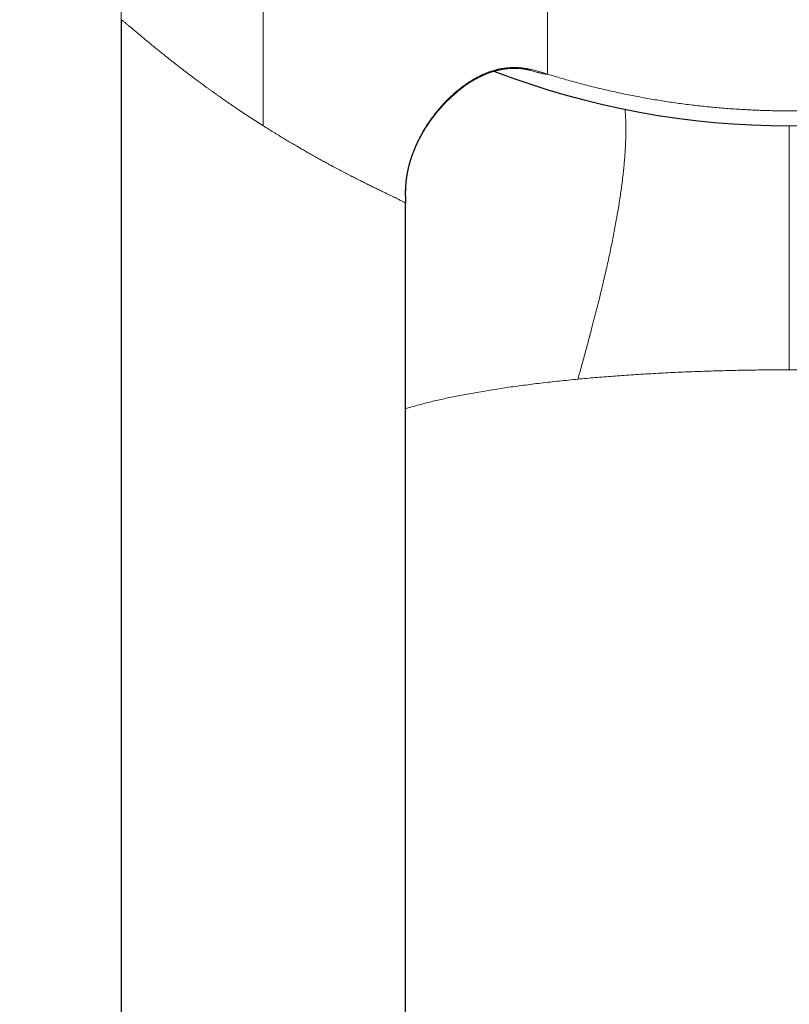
# Model space of a CAD drawing. Header units: millimetres. Extents: x 8 to 611, y 12 to 550.
# Tile 32 of 59: x 293 to 320, y 178 to 213. Entities that reach past the tile are written whole.
import ezdxf

# ---------------------------------------------------------------- set-up
doc = ezdxf.new("R2010")
doc.units = ezdxf.units.MM

msp = doc.modelspace()

# ---------------------------------------------------------------- linework, layer by layer
at = {"color": 7, "linetype": 'Continuous', "lineweight": 30}
for p, q in [((296.5, 212.66), (296.5, 115.039)), ((296.5, 212.659), (296.5, 212.66)), ((306.509, 206.691), (306.508, 206.661)), ((306.5, 115.039), (306.5, 206.212))]:
    msp.add_line(p, q, dxfattribs=at)
at = {"color": 252, "linetype": 'Continuous', "lineweight": 0, "flags": 128}
msp.add_lwpolyline([(301.5, 208.931), (301.5, 213.052), (301.5, 217.173), (301.5, 218.35), (301.5, 219.528), (301.499, 220.705), (301.5, 221.883), (301.499, 223.06), (301.499, 224.238), (301.5, 225.415)], dxfattribs=at)
at = {"color": 7, "linetype": 'Continuous', "lineweight": 30}
msp.add_arc((320, 238.023), 29.091, 249.0675, 290.9322, dxfattribs=at)
at = {"color": 252, "linetype": 'Continuous', "lineweight": 0}
msp.add_arc((320, 238.023), 29.091, 249.0683, 290.9314, dxfattribs=at)
for points, knots in [([(296.5, 212.66), (296.5, 212.829), (296.5, 213.17), (296.498, 213.684), (296.493, 214.202), (296.484, 214.722), (296.468, 215.239), (296.446, 215.751), (296.416, 216.257), (296.378, 216.763), (296.334, 217.236), (296.286, 217.676), (296.235, 218.081), (296.178, 218.484), (296.114, 218.885), (296.042, 219.297), (295.961, 219.723), (295.871, 220.148), (295.804, 220.443), (295.764, 220.608), (295.752, 220.66), (295.739, 220.712), (295.727, 220.763), (295.714, 220.815), (295.673, 220.979), (295.601, 221.258), (295.493, 221.652), (295.377, 222.054), (295.253, 222.462), (295.12, 222.875), (294.986, 223.278), (294.85, 223.67), (294.714, 224.049), (294.607, 224.337), (294.534, 224.533), (294.496, 224.636), (294.457, 224.739), (294.419, 224.837), (294.35, 225.02), (294.252, 225.273), (294.124, 225.601), (293.999, 225.919), (293.871, 226.241), (293.743, 226.566), (293.616, 226.888), (293.484, 227.224), (293.348, 227.576), (293.207, 227.949), (293.068, 228.325), (292.979, 228.577), (292.934, 228.704)], [0, 0, 0, 0, 0.030716, 0.061725, 0.092982, 0.124449, 0.155903, 0.186613, 0.217177, 0.247637, 0.278535, 0.30317, 0.327763, 0.352356, 0.376906, 0.401138, 0.428086, 0.45537, 0.479673, 0.482877, 0.486086, 0.4893, 0.492519, 0.495743, 0.498972, 0.523105, 0.547763, 0.57294, 0.59863, 0.624825, 0.651518, 0.675416, 0.699695, 0.724351, 0.730924, 0.737522, 0.744147, 0.750787, 0.756564, 0.779564, 0.799748, 0.820281, 0.841157, 0.862371, 0.883391, 0.90366, 0.927608, 0.951634, 0.975759, 1, 1, 1, 1]), ([(311.5, 217.537), (311.5, 217.433), (311.5, 217.226), (311.5, 216.917), (311.5, 216.611), (311.5, 216.311), (311.5, 216.098), (311.5, 215.975), (311.5, 215.936), (311.5, 215.898), (311.5, 215.86), (311.5, 215.821), (311.5, 215.714), (311.5, 215.539), (311.5, 215.3), (311.5, 215.068), (311.5, 214.842), (311.5, 214.62), (311.5, 214.402), (311.5, 214.188), (311.5, 213.988), (311.5, 213.799), (311.5, 213.624), (311.5, 213.471), (311.5, 213.341), (311.5, 213.261), (311.5, 213.208), (311.5, 213.184), (311.5, 213.161), (311.5, 213.137), (311.5, 213.113), (311.5, 213.09), (311.5, 213.015), (311.5, 212.892), (311.5, 212.723), (311.5, 212.56), (311.5, 212.403), (311.5, 212.252), (311.499, 212.107), (311.499, 211.969), (311.499, 211.839), (311.5, 211.716), (311.5, 211.6), (311.5, 211.492), (311.5, 211.391), (311.5, 211.299), (311.5, 211.215), (311.5, 211.139), (311.5, 211.071), (311.5, 211.009), (311.5, 210.957), (311.5, 210.912), (311.5, 210.885), (311.5, 210.868), (311.5, 210.86), (311.5, 210.852), (311.5, 210.844), (311.5, 210.837), (311.5, 210.826), (311.5, 210.812), (311.5, 210.796), (311.5, 210.786), (311.5, 210.78), (311.5, 210.775), (311.5, 210.772), (311.5, 210.768), (311.5, 210.766), (311.5, 210.763), (311.5, 210.76), (311.5, 210.757), (311.5, 210.754), (311.5, 210.752), (311.5, 210.749), (311.5, 210.748), (311.5, 210.747)], [0, 0, 0, 0, 0.033181, 0.066027, 0.09849, 0.130519, 0.161617, 0.165652, 0.169679, 0.173697, 0.177706, 0.181706, 0.185994, 0.211662, 0.236969, 0.26101, 0.284683, 0.307974, 0.330875, 0.353376, 0.375472, 0.394579, 0.413371, 0.431846, 0.443869, 0.455757, 0.458407, 0.46105, 0.463687, 0.466317, 0.46894, 0.471557, 0.474167, 0.493723, 0.51304, 0.532127, 0.550995, 0.569658, 0.588134, 0.606442, 0.624605, 0.642646, 0.660593, 0.678473, 0.696315, 0.714148, 0.732003, 0.749507, 0.76736, 0.78559, 0.804222, 0.820969, 0.838059, 0.842593, 0.847152, 0.851735, 0.856342, 0.860975, 0.865632, 0.878622, 0.892173, 0.906288, 0.911988, 0.917776, 0.923651, 0.929613, 0.934641, 0.938707, 0.946667, 0.955529, 0.965294, 0.975962, 0.987532, 1, 1, 1, 1]), ([(296.5, 212.66), (296.501, 212.661), (296.503, 212.662), (296.518, 212.653), (296.543, 212.636), (296.578, 212.609), (296.617, 212.579), (296.654, 212.548), (296.686, 212.522), (296.722, 212.492), (296.761, 212.459), (296.804, 212.423), (296.851, 212.384), (296.901, 212.343), (296.947, 212.303), (296.989, 212.268), (297.025, 212.238), (297.063, 212.206), (297.103, 212.173), (297.144, 212.138), (297.187, 212.102), (297.238, 212.06), (297.296, 212.011), (297.364, 211.955), (297.431, 211.899), (297.514, 211.83), (297.617, 211.746), (297.747, 211.639), (297.889, 211.525), (298.019, 211.42), (298.133, 211.329), (298.229, 211.254), (298.326, 211.177), (298.426, 211.099), (298.528, 211.019), (298.633, 210.939), (298.739, 210.856), (298.887, 210.742), (299.081, 210.597), (299.322, 210.418), (299.514, 210.279), (299.651, 210.18), (299.729, 210.124), (299.807, 210.068), (299.883, 210.014), (299.958, 209.961), (300.031, 209.91), (300.103, 209.859), (300.18, 209.806), (300.26, 209.751), (300.344, 209.693), (300.427, 209.636), (300.516, 209.575), (300.654, 209.482), (300.838, 209.359), (301.062, 209.212), (301.282, 209.069), (301.428, 208.976), (301.5, 208.931)], [0, 0, 0, 0, 0.024571, 0.049363, 0.074415, 0.099761, 0.125436, 0.139876, 0.154537, 0.169423, 0.184539, 0.19989, 0.215479, 0.231311, 0.24739, 0.25743, 0.267619, 0.277957, 0.288444, 0.299082, 0.309872, 0.320812, 0.336105, 0.351688, 0.367561, 0.38118, 0.406296, 0.432598, 0.460089, 0.488773, 0.505735, 0.522771, 0.539883, 0.557068, 0.574329, 0.591666, 0.609078, 0.626659, 0.663517, 0.700346, 0.737147, 0.748831, 0.760251, 0.771405, 0.782296, 0.792921, 0.803282, 0.813378, 0.82321, 0.835194, 0.84676, 0.857909, 0.869387, 0.883288, 0.913712, 0.943303, 0.972065, 1, 1, 1, 1]), ([(311.5, 210.747), (311.44, 210.766), (311.323, 210.802), (311.15, 210.853), (311.019, 210.888), (310.927, 210.91), (310.872, 210.921), (310.818, 210.932), (310.765, 210.942), (310.712, 210.95), (310.66, 210.958), (310.581, 210.968), (310.476, 210.977), (310.344, 210.982), (310.213, 210.98), (310.106, 210.973), (310.025, 210.964), (309.968, 210.956), (309.91, 210.947), (309.854, 210.937), (309.797, 210.926), (309.741, 210.913), (309.65, 210.89), (309.524, 210.853), (309.367, 210.797), (309.214, 210.732), (309.064, 210.66), (308.919, 210.581), (308.783, 210.499), (308.657, 210.416), (308.541, 210.333), (308.426, 210.247), (308.314, 210.156), (308.204, 210.062), (308.097, 209.964), (307.983, 209.854), (307.863, 209.73), (307.738, 209.593), (307.618, 209.45), (307.5, 209.302), (307.387, 209.147), (307.281, 208.993), (307.184, 208.84), (307.094, 208.688), (307.019, 208.549), (306.955, 208.424), (306.917, 208.343), (306.892, 208.29), (306.881, 208.264), (306.87, 208.239), (306.859, 208.214), (306.848, 208.188), (306.837, 208.163), (306.809, 208.096), (306.766, 207.985), (306.711, 207.828), (306.661, 207.666), (306.617, 207.497), (306.58, 207.322), (306.549, 207.145), (306.527, 206.966), (306.514, 206.815), (306.51, 206.723), (306.509, 206.691)], [0, 0, 0, 0, 0.0251391, 0.0491419, 0.0721275, 0.079655, 0.0870798, 0.0944048, 0.1016323, 0.1087651, 0.1158053, 0.1227555, 0.1405707, 0.1582019, 0.1756752, 0.1930152, 0.200764, 0.2084926, 0.2162029, 0.2238967, 0.2315759, 0.2392422, 0.2468974, 0.2693043, 0.291604, 0.3138372, 0.3360417, 0.3582517, 0.3804976, 0.3996145, 0.4187922, 0.4380444, 0.4573844, 0.4768254, 0.4963811, 0.5160656, 0.5407291, 0.5656393, 0.5908185, 0.6162983, 0.6421181, 0.6683237, 0.6917423, 0.7155301, 0.7397193, 0.7559204, 0.7723203, 0.7760304, 0.7797512, 0.7834828, 0.7872254, 0.7909791, 0.7947441, 0.7985206, 0.8204348, 0.8428776, 0.8658724, 0.8894422, 0.9136132, 0.9384147, 0.9624031, 0.9870045, 1, 1, 1, 1]), ([(311.5, 210.747), (311.499, 210.746), (311.498, 210.743), (311.485, 210.741), (311.464, 210.742), (311.435, 210.746), (311.401, 210.752), (311.363, 210.759), (311.323, 210.768), (311.278, 210.778), (311.23, 210.789), (311.174, 210.803), (311.109, 210.819), (311.033, 210.839), (310.951, 210.861), (310.878, 210.881), (310.819, 210.898), (310.776, 210.91), (310.731, 210.923), (310.7, 210.932), (310.683, 210.937), (310.682, 210.937)], [0, 0, 0, 0, 0.065458, 0.131543, 0.198312, 0.265823, 0.334129, 0.388392, 0.443203, 0.498587, 0.553657, 0.605929, 0.671829, 0.738383, 0.805623, 0.873581, 0.904335, 0.935242, 0.966305, 0.997527, 1, 1, 1, 1]), ([(320, 209.457), (319.821, 209.458), (319.462, 209.46), (318.924, 209.476), (318.387, 209.501), (317.849, 209.537), (317.314, 209.582), (316.783, 209.637), (316.256, 209.701), (315.73, 209.776), (315.202, 209.86), (314.671, 209.956), (314.137, 210.062), (313.606, 210.178), (313.076, 210.305), (312.548, 210.442), (312.022, 210.588), (311.674, 210.694), (311.5, 210.747)], [0, 0, 0, 0, 0.062258, 0.124575, 0.18695, 0.249385, 0.311881, 0.373321, 0.434821, 0.496381, 0.558002, 0.620945, 0.683953, 0.747028, 0.810169, 0.873377, 0.936654, 1, 1, 1, 1]), ([(328.5, 210.747), (328.326, 210.694), (327.979, 210.588), (327.454, 210.442), (326.928, 210.306), (326.399, 210.179), (325.872, 210.064), (325.346, 209.959), (324.822, 209.864), (324.297, 209.78), (323.767, 209.704), (323.233, 209.639), (322.695, 209.583), (322.156, 209.537), (321.617, 209.501), (321.078, 209.476), (320.539, 209.46), (320.18, 209.458), (320, 209.457)], [0, 0, 0, 0, 0.063208, 0.126347, 0.189418, 0.252422, 0.315359, 0.377108, 0.438795, 0.50042, 0.561983, 0.62474, 0.687435, 0.750068, 0.812641, 0.875153, 0.937606, 1, 1, 1, 1]), ([(312.569, 200.021), (312.61, 200.173), (312.693, 200.476), (312.817, 200.932), (312.94, 201.387), (313.051, 201.809), (313.153, 202.197), (313.243, 202.551), (313.332, 202.904), (313.411, 203.232), (313.483, 203.535), (313.548, 203.813), (313.61, 204.089), (313.67, 204.363), (313.727, 204.632), (313.781, 204.898), (313.833, 205.16), (313.882, 205.418), (313.928, 205.675), (313.972, 205.93), (314.013, 206.183), (314.051, 206.432), (314.086, 206.676), (314.118, 206.915), (314.146, 207.147), (314.171, 207.374), (314.193, 207.595), (314.211, 207.812), (314.226, 208.026), (314.238, 208.235), (314.247, 208.438), (314.251, 208.634), (314.253, 208.825), (314.251, 209.008), (314.245, 209.185), (314.237, 209.354), (314.228, 209.46), (314.224, 209.513)], [0, 0, 0, 0, 0.043504, 0.086964, 0.130335, 0.173569, 0.207412, 0.241125, 0.274689, 0.308092, 0.334693, 0.361182, 0.387558, 0.413821, 0.439972, 0.46555, 0.491028, 0.51641, 0.541705, 0.567376, 0.592973, 0.618505, 0.643984, 0.66942, 0.694373, 0.719309, 0.744239, 0.769176, 0.794643, 0.820143, 0.845689, 0.871294, 0.89697, 0.922729, 0.948583, 0.974485, 1, 1, 1, 1]), ([(303.897, 207.531), (303.845, 207.559), (303.74, 207.616), (303.579, 207.703), (303.416, 207.794), (303.255, 207.883), (303.099, 207.971), (302.985, 208.036), (302.907, 208.081), (302.867, 208.104), (302.827, 208.127), (302.786, 208.151), (302.746, 208.174), (302.664, 208.222), (302.54, 208.294), (302.374, 208.393), (302.204, 208.495), (302.032, 208.6), (301.856, 208.707), (301.679, 208.818), (301.56, 208.893), (301.5, 208.931)], [0, 0, 0, 0, 0.067521, 0.135837, 0.204967, 0.274929, 0.337199, 0.400139, 0.416736, 0.43338, 0.450071, 0.466809, 0.483595, 0.500428, 0.567789, 0.636467, 0.706475, 0.777823, 0.85052, 0.924576, 1, 1, 1, 1]), ([(320, 200.35), (320, 200.462), (320, 200.686), (320, 201.021), (320, 201.357), (320, 201.692), (320, 202.003), (320, 202.289), (320, 202.551), (320, 202.812), (320, 203.072), (320, 203.331), (320, 203.588), (320, 203.844), (320, 204.099), (320, 204.351), (320, 204.6), (320, 204.845), (320, 205.086), (320, 205.324), (320, 205.561), (320, 205.795), (320, 206.028), (320, 206.257), (320, 206.481), (320, 206.7), (320, 206.913), (320, 207.12), (320, 207.322), (320, 207.521), (320, 207.715), (320, 207.905), (320, 208.089), (320, 208.267), (320, 208.438), (320, 208.604), (320, 208.761), (320, 208.871), (320, 208.926), (320, 208.933)], [0, 0, 0, 0, 0.035666, 0.071296, 0.106851, 0.142296, 0.177598, 0.205215, 0.232715, 0.260086, 0.287323, 0.314419, 0.341373, 0.368184, 0.394856, 0.421392, 0.4478, 0.47362, 0.499336, 0.52496, 0.550504, 0.576447, 0.602341, 0.628203, 0.654052, 0.679907, 0.705324, 0.730784, 0.756306, 0.781906, 0.808129, 0.83447, 0.860948, 0.887577, 0.914374, 0.941353, 0.968526, 0.995846, 1, 1, 1, 1]), ([(306.5, 206.212), (306.499, 206.214), (306.497, 206.218), (306.48, 206.23), (306.452, 206.246), (306.415, 206.267), (306.367, 206.292), (306.309, 206.321), (306.241, 206.354), (306.164, 206.392), (306.078, 206.433), (305.983, 206.479), (305.88, 206.528), (305.769, 206.582), (305.65, 206.639), (305.524, 206.701), (305.39, 206.766), (305.249, 206.836), (305.101, 206.909), (304.946, 206.987), (304.785, 207.068), (304.618, 207.153), (304.445, 207.242), (304.267, 207.334), (304.085, 207.431), (303.96, 207.497), (303.897, 207.531)], [0, 0, 0, 0, 0.043743, 0.087112, 0.130124, 0.172798, 0.215153, 0.257207, 0.29898, 0.340493, 0.381765, 0.422818, 0.463672, 0.504348, 0.544949, 0.585606, 0.626341, 0.667175, 0.708131, 0.749229, 0.790492, 0.83194, 0.873595, 0.915476, 0.957605, 1, 1, 1, 1]), ([(320, 200.35), (319.879, 200.35), (319.638, 200.35), (319.277, 200.347), (318.916, 200.344), (318.555, 200.339), (318.196, 200.332), (317.844, 200.324), (317.5, 200.315), (317.164, 200.305), (316.829, 200.293), (316.496, 200.281), (316.158, 200.266), (315.816, 200.25), (315.468, 200.233), (315.124, 200.214), (314.782, 200.193), (314.443, 200.171), (314.113, 200.149), (313.793, 200.125), (313.482, 200.101), (313.174, 200.075), (312.869, 200.049), (312.669, 200.03), (312.569, 200.021)], [0, 0, 0, 0, 0.046667, 0.093333, 0.14, 0.186666, 0.233333, 0.28, 0.324, 0.368, 0.412, 0.456, 0.5, 0.546667, 0.593333, 0.64, 0.686666, 0.733333, 0.78, 0.824, 0.868, 0.912, 0.956, 1, 1, 1, 1]), ([(332.564, 199.235), (332.497, 199.251), (332.362, 199.283), (332.152, 199.33), (331.937, 199.376), (331.716, 199.421), (331.49, 199.466), (331.244, 199.512), (330.977, 199.559), (330.689, 199.608), (330.393, 199.656), (330.106, 199.7), (329.829, 199.74), (329.562, 199.777), (329.291, 199.813), (329.015, 199.848), (328.735, 199.882), (328.433, 199.917), (328.11, 199.953), (327.764, 199.989), (327.412, 200.023), (327.074, 200.054), (326.75, 200.082), (326.44, 200.107), (326.128, 200.131), (325.812, 200.154), (325.494, 200.176), (325.154, 200.197), (324.792, 200.219), (324.407, 200.239), (324.019, 200.258), (323.649, 200.275), (323.295, 200.289), (322.961, 200.301), (322.624, 200.312), (322.287, 200.321), (321.948, 200.329), (321.588, 200.336), (321.207, 200.342), (320.805, 200.347), (320.403, 200.35), (320.134, 200.35), (320, 200.35)], [0, 0, 0, 0, 0.023333, 0.046667, 0.07, 0.093334, 0.116667, 0.14, 0.1675, 0.195, 0.2225, 0.25, 0.273333, 0.296667, 0.32, 0.343334, 0.366667, 0.39, 0.4175, 0.445, 0.4725, 0.5, 0.523333, 0.546667, 0.57, 0.593334, 0.616667, 0.64, 0.6675, 0.695, 0.7225, 0.75, 0.773333, 0.796667, 0.82, 0.843334, 0.866667, 0.89, 0.9175, 0.945, 0.9725, 1, 1, 1, 1]), ([(312.569, 200.021), (312.458, 200.01), (312.235, 199.988), (311.907, 199.954), (311.584, 199.919), (311.266, 199.883), (310.955, 199.845), (310.652, 199.806), (310.355, 199.766), (310.064, 199.725), (309.778, 199.682), (309.495, 199.638), (309.217, 199.592), (308.945, 199.546), (308.68, 199.498), (308.422, 199.449), (308.172, 199.398), (307.928, 199.347), (307.692, 199.295), (307.464, 199.242), (307.243, 199.188), (307.03, 199.133), (306.826, 199.077), (306.649, 199.027), (306.544, 198.994), (306.5, 198.981)], [0, 0, 0, 0, 0.044197, 0.088395, 0.132592, 0.17679, 0.220987, 0.264395, 0.307803, 0.351212, 0.39462, 0.438914, 0.483208, 0.527502, 0.571796, 0.61609, 0.660384, 0.704678, 0.748875, 0.793073, 0.83727, 0.881467, 0.925665, 0.969073, 1, 1, 1, 1])]:
    msp.add_open_spline(points, degree=3, knots=knots, dxfattribs=at)
at = {"color": 7, "linetype": 'Continuous', "lineweight": 30}
for points, knots in [([(306.507, 206.661), (306.507, 206.665), (306.508, 206.688), (306.51, 206.731), (306.514, 206.79), (306.517, 206.842), (306.521, 206.885), (306.524, 206.917), (306.527, 206.947), (306.53, 206.977), (306.533, 207.008), (306.537, 207.04), (306.541, 207.071), (306.545, 207.101), (306.548, 207.126), (306.552, 207.148), (306.555, 207.169), (306.559, 207.194), (306.564, 207.225), (306.57, 207.259), (306.577, 207.296), (306.583, 207.328), (306.589, 207.357), (306.594, 207.385), (306.601, 207.413), (306.608, 207.444), (306.616, 207.479), (306.624, 207.515), (306.634, 207.555), (306.646, 207.596), (306.657, 207.639), (306.671, 207.686), (306.687, 207.738), (306.705, 207.796), (306.726, 207.858), (306.748, 207.922), (306.77, 207.98), (306.787, 208.025), (306.799, 208.056), (306.809, 208.08), (306.82, 208.106), (306.831, 208.133), (306.843, 208.161), (306.854, 208.187), (306.864, 208.21), (306.875, 208.234), (306.888, 208.263), (306.904, 208.298), (306.921, 208.334), (306.939, 208.37), (306.956, 208.405), (306.973, 208.439), (306.989, 208.47), (307.003, 208.497), (307.015, 208.52), (307.024, 208.538), (307.032, 208.552), (307.04, 208.566), (307.049, 208.583), (307.062, 208.606), (307.077, 208.634), (307.094, 208.663), (307.115, 208.699), (307.139, 208.74), (307.168, 208.788), (307.196, 208.835), (307.227, 208.883), (307.261, 208.935), (307.297, 208.991), (307.336, 209.048), (307.375, 209.102), (307.413, 209.156), (307.453, 209.211), (307.501, 209.273), (307.557, 209.345), (307.622, 209.426), (307.695, 209.513), (307.768, 209.596), (307.838, 209.673), (307.904, 209.743), (307.97, 209.81), (308.034, 209.873), (308.095, 209.931), (308.153, 209.985), (308.209, 210.035), (308.265, 210.084), (308.322, 210.132), (308.379, 210.179), (308.434, 210.222), (308.488, 210.264), (308.537, 210.301), (308.581, 210.333), (308.617, 210.359), (308.652, 210.383), (308.685, 210.405), (308.718, 210.427), (308.756, 210.452), (308.802, 210.481), (308.856, 210.514), (308.913, 210.549), (308.972, 210.582), (309.027, 210.612), (309.076, 210.638), (309.121, 210.66), (309.164, 210.681), (309.207, 210.701), (309.25, 210.721), (309.291, 210.739), (309.342, 210.76), (309.397, 210.782), (309.461, 210.806), (309.526, 210.828), (309.603, 210.853), (309.679, 210.874), (309.758, 210.894), (309.821, 210.908), (309.875, 210.919), (309.921, 210.927), (309.971, 210.935), (310.022, 210.943), (310.067, 210.948), (310.103, 210.952), (310.132, 210.954), (310.159, 210.956), (310.181, 210.958), (310.2, 210.959), (310.221, 210.96), (310.256, 210.962), (310.304, 210.963), (310.362, 210.963), (310.415, 210.962), (310.462, 210.96), (310.502, 210.957), (310.536, 210.954), (310.564, 210.952), (310.585, 210.95), (310.6, 210.948), (310.612, 210.947), (310.624, 210.945), (310.638, 210.944), (310.654, 210.942), (310.67, 210.939), (310.68, 210.938), (310.689, 210.936), (310.696, 210.935), (310.704, 210.934), (310.713, 210.932), (310.723, 210.931), (310.729, 210.929), (310.735, 210.928), (310.738, 210.928), (310.742, 210.927), (310.745, 210.926), (310.749, 210.925), (310.753, 210.925), (310.757, 210.924), (310.762, 210.923), (310.767, 210.922), (310.771, 210.921), (310.774, 210.92), (310.775, 210.92), (310.775, 210.92), (310.775, 210.92)], [0, 0, 0, 0, 0.001497, 0.008785, 0.016257, 0.023878, 0.028591, 0.032549, 0.036178, 0.040081, 0.044297, 0.048319, 0.052396, 0.056726, 0.060075, 0.062203, 0.065184, 0.068614, 0.071756, 0.077388, 0.08211, 0.086379, 0.090292, 0.093499, 0.097293, 0.10167, 0.105848, 0.110975, 0.116238, 0.121715, 0.127703, 0.133243, 0.140933, 0.148524, 0.157004, 0.166022, 0.174573, 0.18131, 0.184311, 0.187655, 0.191248, 0.195064, 0.199102, 0.202892, 0.205873, 0.208705, 0.212862, 0.218192, 0.223385, 0.228301, 0.233463, 0.238287, 0.24277, 0.246702, 0.249974, 0.252589, 0.25455, 0.256169, 0.258557, 0.261985, 0.266306, 0.270584, 0.274651, 0.282026, 0.288682, 0.295906, 0.302844, 0.310339, 0.319329, 0.32803, 0.336374, 0.344367, 0.352673, 0.361826, 0.373689, 0.386701, 0.400846, 0.416108, 0.427831, 0.44008, 0.452005, 0.463285, 0.473931, 0.483952, 0.493356, 0.50215, 0.512347, 0.521597, 0.529973, 0.538492, 0.547502, 0.553087, 0.55879, 0.564145, 0.569052, 0.573692, 0.578962, 0.586136, 0.594132, 0.602568, 0.611441, 0.619463, 0.626441, 0.632354, 0.638299, 0.644445, 0.65034, 0.655994, 0.661594, 0.670844, 0.678454, 0.687464, 0.696596, 0.708739, 0.717521, 0.727318, 0.732961, 0.738637, 0.745064, 0.751975, 0.758397, 0.762119, 0.766058, 0.769584, 0.772298, 0.774574, 0.777255, 0.780377, 0.788476, 0.796226, 0.803486, 0.810446, 0.815621, 0.821339, 0.826809, 0.829882, 0.832733, 0.83524, 0.837435, 0.840047, 0.845957, 0.851285, 0.855324, 0.8596, 0.864492, 0.870073, 0.881126, 0.892055, 0.903109, 0.91036, 0.917002, 0.923548, 0.930054, 0.936502, 0.942868, 0.950486, 0.95933, 0.968672, 0.977909, 0.988771, 0.998655, 1, 1, 1, 1]), ([(306.502, 206.461), (306.502, 206.443), (306.5, 206.361), (306.5, 206.278), (306.5, 206.212)], [0, 0, 0, 0, 0.208536, 1, 1, 1, 1]), ([(306.501, 206.461), (306.502, 206.477), (306.502, 206.511), (306.503, 206.56), (306.505, 206.61), (306.506, 206.653), (306.508, 206.68), (306.508, 206.691)], [0, 0, 0, 0, 0.204708, 0.436452, 0.638797, 0.860615, 1, 1, 1, 1])]:
    msp.add_open_spline(points, degree=3, knots=knots, dxfattribs=at)

doc.saveas('drawing.dxf')
